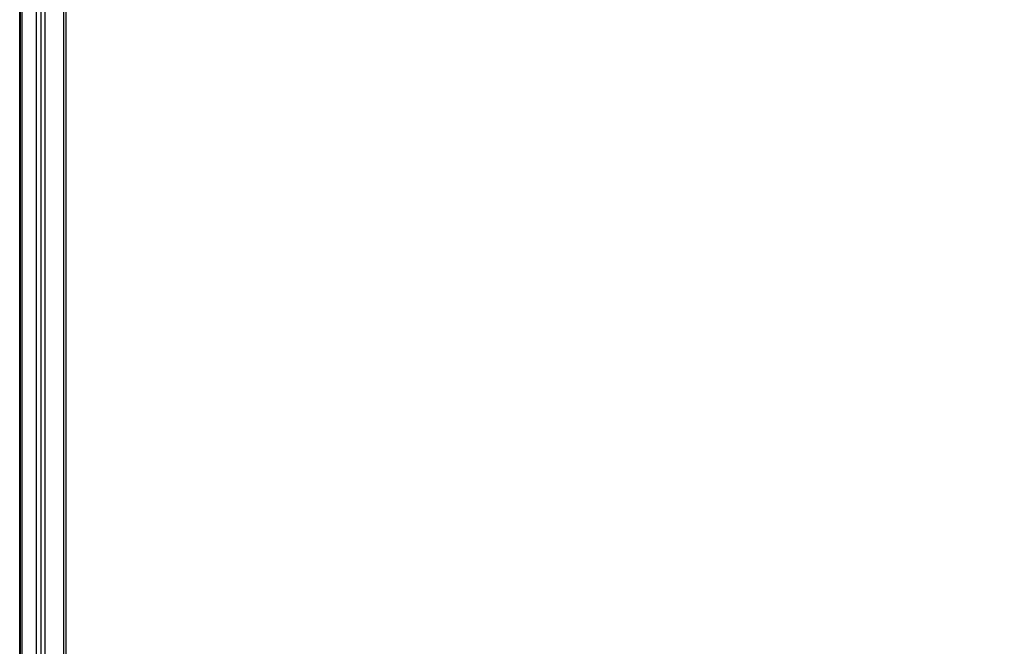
# Model space of a CAD drawing. Header units: millimetres. Extents: x 20 to 22981, y 40 to 19992.
# Tile 35 of 158: x 6850 to 8446, y 4381 to 5396. Entities that reach past the tile are written whole.
import ezdxf

# ---------------------------------------------------------------- set-up
doc = ezdxf.new("R2010")
doc.units = ezdxf.units.MM
doc.header["$LTSCALE"] = 2
doc.layers.add('COMPONENT_GEOMETRY', color=7, linetype='Continuous')
doc.styles.add('SLDTEXTSTYLE0', font='TXT', dxfattribs={"width": 0.75})
doc.dimstyles.new('SLDDIMSTYLE0', dxfattribs={"dimtxt": 100, "dimasz": 6.604, "dimexe": 0, "dimexo": 0.0625, "dimgap": 25, "dimtad": 0, "dimtih": 1, "dimtoh": 1, "dimdec": 0, "dimrnd": 1e-09, "dimzin": 12, "dimdsep": 46, "dimtxsty": 'SLDTEXTSTYLE0', "dimsah": 1, "dimcen": 0.09, "dimadec": 0, "dimazin": 3, "dimtfac": 1, "dimtdec": 0, "dimtofl": 0, "dimtmove": 0, "dimatfit": 3, "dimfxl": 1, "dimfrac": 2, "dimtolj": 1, "dimtzin": 12, "dimarcsym": 0})

# ---------------------------------------------------------------- blocks, each defined once
blk = doc.blocks.new('_D_5')
at = {"layer": 'COMPONENT_GEOMETRY', "color": 7}
for p, q in [((10405.4, 6612.5), (10405.4, 4529.8)), ((10205.3, 4509.5), (10174.8, 4509.5)), ((10174.8, 4509.5), (10174.8, 4350.8)), ((10605.4, 4509.5), (10635.9, 4509.5)), ((10635.9, 4509.5), (10635.9, 4350.8)), ((10174.8, 4350.8), (10205.3, 4350.8)), ((10635.9, 4350.8), (10605.4, 4350.8)), ((10405.4, 2118.5), (10405.4, 4201.1)), ((6979.8, 2118.5), (10411.7, 2118.5))]:
    blk.add_line(p, q, dxfattribs=at)
for points in [[(10405.4, 6612.5), (10404.4, 6605.9), (10406.4, 6605.9)], [(10405.4, 2118.5), (10406.4, 2125.1), (10404.4, 2125.1)]]:
    blk.add_solid(points, dxfattribs=at)
at = {"layer": 'COMPONENT_GEOMETRY', "color": 7, "char_height": 100, "attachment_point": 1, "style": 'SLDTEXTSTYLE0'}
for s, insert in [('7\'4.46"', (10205.3, 4479.7)), ('2247mm', (10132.6, 4330))]:
    blk.add_mtext(s, dxfattribs=dict(at, insert=insert))

msp = doc.modelspace()

# ---------------------------------------------------------------- linework, layer by layer
at = {"color": 8, "linetype": 'Continuous', "lineweight": 25}
for p, q in [((6850.44, 2191.49), (6850.44, 5799.24)), ((6853.72, 5790.35), (6853.72, 2780.48)), ((6877.4, 5781.02), (6877.4, 2768.25)), ((6885.18, 2761.31), (6885.18, 5781.02)), ((6891.35, 5781.02), (6891.35, 2192.39)), ((6921.84, 2192.28), (6921.84, 5785.38))]:
    msp.add_line(p, q, dxfattribs=at)
at = {"color": 7, "linetype": 'Continuous', "lineweight": 25}
for p, q in [((6851.82, 2191.49), (6851.82, 5796.17)), ((6876.97, 5781.02), (6876.97, 2768.46)), ((6925.18, 5786.51), (6925.18, 2191.49))]:
    msp.add_line(p, q, dxfattribs=at)

# ---------------------------------------------------------------- dimensions: what is measured, and where the dimension line sits
at = {"layer": 'COMPONENT_GEOMETRY', "color": 7}
dim = msp.add_linear_dim(base=(10405.37, 6612.47), p1=(6977.29, 2118.49), p2=(12075.31, 6612.47), angle=90, dimstyle='SLDDIMSTYLE0', dxfattribs=at)
dim.commit()
dim.dimension.update_dxf_attribs({"geometry": '_D_5', "text_midpoint": (10405.37, 4365.48), "dimtype": 160})

doc.saveas('drawing.dxf')
